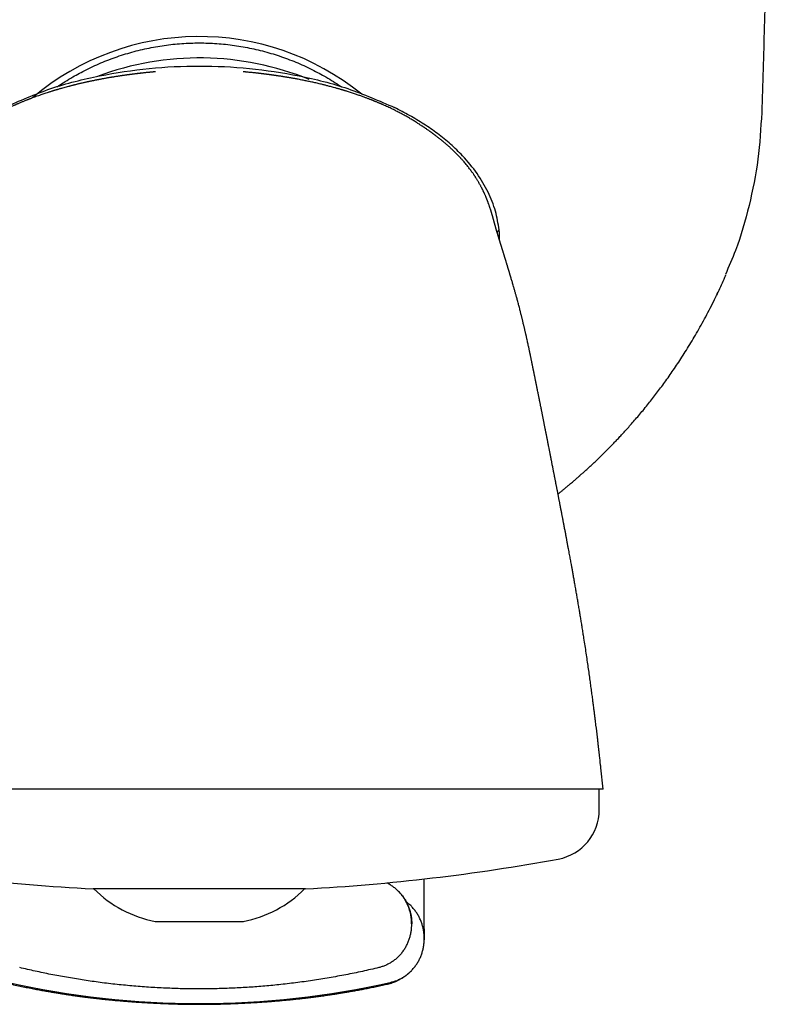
# Model space of a CAD drawing. Header units: millimetres. Extents: x 8 to 853, y 12 to 752.
# Tile 12 of 27: x 481 to 511, y 343 to 383. Entities that reach past the tile are written whole.
import ezdxf

# ---------------------------------------------------------------- set-up
doc = ezdxf.new("R2010")
doc.units = ezdxf.units.MM

msp = doc.modelspace()

# ---------------------------------------------------------------- linework, layer by layer
at = {"color": 7, "linetype": 'Continuous', "lineweight": 30}
for p, q in [((485.991, 380.75), (485.982, 380.749)), ((498.184, 377.315), (498.19, 377.309)), ((499.662, 374.326), (499.747, 374.428)), ((499.742, 374.065), (499.757, 374.083)), ((499.753, 374.027), (499.753, 374.083)), ((503.808, 352.926), (503.808, 352.926)), ((503.897, 352.075), (503.809, 352.926)), ((503.747, 352.075), (479.966, 352.075)), ((503.747, 351.249), (503.747, 352.075)), ((496.747, 347.117), (496.747, 348.486)), ((487.228, 348.089), (483.497, 348.089)), ((491.997, 348.089), (487.228, 348.089)), ((485.986, 346.788), (489.509, 346.788)), ((496.747, 346.497), (496.747, 347.117)), ((496.747, 346.497), (496.747, 346.476)), ((496.747, 346.476), (496.747, 346.104)), ((496.747, 346.104), (496.747, 346.045)), ((496.747, 346.04), (496.747, 346.045)), ((496.747, 346.007), (496.747, 346.04)), ((496.747, 346.007), (496.747, 346.006))]:
    msp.add_line(p, q, dxfattribs=at)
for centre, radius, start, end in [((487.747, 371.859), 10.3, 50.8784, 130.3338), ((487.747, 369.675), 11.628, 67.8049, 110.4866), ((501.747, 351.249), 2, 280.3987, 0), ((487.747, 427.539), 79.564, 259.60133, 266.93802), ((487.747, 427.539), 79.564, 273.06198, 280.39867), ((486.867, 351.406), 4.702, 224.8762, 259.2032), ((488.628, 351.406), 4.702, 280.7968, 315.1238), ((487.747, 378.471), 34.966, 257.3053, 270), ((487.747, 378.471), 34.966, 270, 282.6947)]:
    msp.add_arc(centre, radius, start, end, dxfattribs=at)
for points, knots in [([(510.747, 410.358), (510.745, 409.192), (510.742, 406.859), (510.721, 403.36), (510.689, 399.861), (510.644, 396.362), (510.588, 392.883), (510.52, 389.426), (510.44, 385.99), (510.349, 382.554), (510.279, 380.264), (510.243, 379.119)], [0, 0, 0, 0, 0.1119894, 0.223983, 0.3359802, 0.4479803, 0.5599826, 0.6699864, 0.779991, 0.8899957, 1, 1, 1, 1]), ([(483.017, 380.727), (483.12, 380.78), (483.328, 380.888), (483.646, 381.035), (483.969, 381.172), (484.298, 381.297), (484.63, 381.411), (484.967, 381.514), (485.307, 381.605), (485.65, 381.684), (485.996, 381.751), (486.344, 381.807), (486.693, 381.85), (487.044, 381.881), (487.396, 381.901), (487.63, 381.903), (487.747, 381.905)], [0, 0, 0, 0, 0.071309, 0.142691, 0.214135, 0.285625, 0.357146, 0.428682, 0.500215, 0.571733, 0.643221, 0.71467, 0.786073, 0.857428, 0.928736, 1, 1, 1, 1]), ([(487.747, 381.905), (487.865, 381.903), (488.099, 381.901), (488.45, 381.881), (488.801, 381.85), (489.151, 381.807), (489.499, 381.751), (489.844, 381.684), (490.187, 381.605), (490.528, 381.514), (490.864, 381.411), (491.197, 381.297), (491.525, 381.172), (491.848, 381.035), (492.167, 380.888), (492.374, 380.78), (492.478, 380.727)], [0, 0, 0, 0, 0.071264, 0.142572, 0.213927, 0.28533, 0.356779, 0.428267, 0.499785, 0.571318, 0.642854, 0.714375, 0.785865, 0.857309, 0.928691, 1, 1, 1, 1]), ([(485.03, 380.645), (485.021, 380.644), (485.006, 380.642), (484.981, 380.639), (484.959, 380.636), (484.939, 380.634), (484.92, 380.631), (484.897, 380.628), (484.876, 380.625), (484.85, 380.622), (484.822, 380.618), (484.794, 380.614), (484.76, 380.609), (484.724, 380.604), (484.686, 380.599), (484.648, 380.593), (484.607, 380.587), (484.557, 380.58), (484.5, 380.571), (484.438, 380.561), (484.375, 380.551), (484.316, 380.542), (484.265, 380.534), (484.223, 380.527), (484.181, 380.52), (484.133, 380.511), (484.077, 380.502), (484.017, 380.491), (483.953, 380.48), (483.892, 380.469), (483.834, 380.458), (483.782, 380.448), (483.734, 380.439), (483.694, 380.431), (483.662, 380.425), (483.632, 380.419), (483.599, 380.412), (483.559, 380.404), (483.514, 380.395), (483.466, 380.385), (483.417, 380.375), (483.372, 380.365), (483.333, 380.357), (483.303, 380.351), (483.275, 380.345), (483.245, 380.338), (483.206, 380.329), (483.157, 380.318), (483.099, 380.305), (483.037, 380.291), (482.977, 380.277), (482.919, 380.263), (482.867, 380.251), (482.82, 380.239), (482.783, 380.23), (482.756, 380.224), (482.734, 380.218), (482.711, 380.212), (482.682, 380.205), (482.646, 380.196), (482.605, 380.185), (482.563, 380.174), (482.5, 380.158), (482.422, 380.137), (482.325, 380.11), (482.246, 380.088), (482.18, 380.07), (482.129, 380.055), (482.081, 380.041), (482.039, 380.028), (482.008, 380.019), (481.984, 380.012), (481.961, 380.005), (481.93, 379.996), (481.892, 379.984), (481.847, 379.97), (481.798, 379.955), (481.75, 379.939), (481.687, 379.919), (481.613, 379.895), (481.528, 379.867), (481.444, 379.839), (481.356, 379.808), (481.262, 379.775), (481.166, 379.74), (481.084, 379.71), (481.017, 379.685), (480.969, 379.666), (480.926, 379.65), (480.894, 379.637), (480.87, 379.628), (480.851, 379.62), (480.827, 379.611), (480.792, 379.597), (480.745, 379.578), (480.691, 379.556), (480.637, 379.533), (480.587, 379.512), (480.541, 379.493), (480.503, 379.477), (480.474, 379.464), (480.452, 379.454), (480.431, 379.445), (480.406, 379.434), (480.376, 379.421), (480.34, 379.405), (480.294, 379.384), (480.236, 379.358), (480.171, 379.328), (480.107, 379.297), (480.036, 379.263), (479.961, 379.227), (479.882, 379.187), (479.809, 379.15), (479.741, 379.115), (479.676, 379.081), (479.62, 379.051), (479.572, 379.025), (479.528, 379.001), (479.479, 378.973), (479.426, 378.944), (479.373, 378.913), (479.318, 378.881), (479.261, 378.848), (479.202, 378.813), (479.143, 378.777), (479.083, 378.74), (479.024, 378.703), (478.975, 378.671), (478.932, 378.644), (478.892, 378.617), (478.851, 378.591), (478.81, 378.563), (478.773, 378.538), (478.74, 378.516), (478.71, 378.495), (478.676, 378.472), (478.639, 378.447), (478.598, 378.418), (478.552, 378.386), (478.504, 378.351), (478.457, 378.317), (478.416, 378.288), (478.384, 378.264), (478.36, 378.246), (478.338, 378.229), (478.314, 378.212), (478.286, 378.191), (478.252, 378.165), (478.212, 378.134), (478.166, 378.098), (478.117, 378.06), (478.067, 378.019), (478.033, 377.992), (478.016, 377.978)], [0, 0, 0, 0, 0.008842, 0.016235, 0.0222, 0.026777, 0.029944, 0.032491, 0.035742, 0.039801, 0.044656, 0.049516, 0.053998, 0.061234, 0.067254, 0.072799, 0.07888, 0.085724, 0.09371, 0.102122, 0.110694, 0.119242, 0.125968, 0.130785, 0.135575, 0.141563, 0.148648, 0.156139, 0.163906, 0.171949, 0.178462, 0.185097, 0.191005, 0.195879, 0.19972, 0.202733, 0.20651, 0.211395, 0.216978, 0.222689, 0.228522, 0.234337, 0.238859, 0.242262, 0.245142, 0.248662, 0.252854, 0.25912, 0.265986, 0.273272, 0.280976, 0.287322, 0.29385, 0.299509, 0.303969, 0.306939, 0.309107, 0.311779, 0.315252, 0.319527, 0.324588, 0.329792, 0.334783, 0.347049, 0.35794, 0.369511, 0.375446, 0.381687, 0.387948, 0.393058, 0.396893, 0.399083, 0.401746, 0.405424, 0.410114, 0.415814, 0.421966, 0.427905, 0.433632, 0.444941, 0.455323, 0.464783, 0.476284, 0.487951, 0.500028, 0.512512, 0.519009, 0.525426, 0.530862, 0.535203, 0.537846, 0.539903, 0.542777, 0.546955, 0.553625, 0.561012, 0.568003, 0.574599, 0.580803, 0.586144, 0.589689, 0.592294, 0.594944, 0.598309, 0.602387, 0.607176, 0.612673, 0.621385, 0.630665, 0.639518, 0.647943, 0.659897, 0.670882, 0.680977, 0.690717, 0.700215, 0.709209, 0.715293, 0.721643, 0.7295, 0.737977, 0.746251, 0.754294, 0.764224, 0.773468, 0.78247, 0.792786, 0.802585, 0.811478, 0.818564, 0.82585, 0.8348, 0.844386, 0.853226, 0.861873, 0.870935, 0.879943, 0.888549, 0.897957, 0.907483, 0.917195, 0.926572, 0.934706, 0.939612, 0.944198, 0.948472, 0.952509, 0.956634, 0.961893, 0.968039, 0.975184, 0.982875, 0.991134, 1, 1, 1, 1]), ([(479.94, 379.32), (480.558, 379.59), (481.792, 380.129), (483.752, 380.619), (485.741, 380.916), (487.748, 381.011), (489.756, 380.916), (491.745, 380.618), (493.706, 380.128), (494.94, 379.589), (495.558, 379.319)], [0, 0, 0, 0, 0.125518, 0.250556, 0.375314, 0.499962, 0.624615, 0.749387, 0.874448, 1, 1, 1, 1]), ([(482.051, 380.139), (482.087, 380.164), (482.22, 380.257), (482.456, 380.407), (482.742, 380.578), (482.931, 380.68), (483.017, 380.726)], [0, 0, 0, 0, 0.116984, 0.429427, 0.741526, 1, 1, 1, 1]), ([(485.404, 380.69), (485.405, 380.69), (485.405, 380.69), (485.403, 380.69), (485.399, 380.69), (485.393, 380.689), (485.386, 380.688), (485.377, 380.687), (485.368, 380.686), (485.358, 380.685), (485.349, 380.684), (485.34, 380.683), (485.333, 380.682), (485.325, 380.681), (485.318, 380.68), (485.308, 380.679), (485.299, 380.678), (485.288, 380.677), (485.275, 380.676), (485.26, 380.674), (485.243, 380.672), (485.222, 380.669), (485.194, 380.666), (485.161, 380.662), (485.132, 380.658), (485.099, 380.654), (485.065, 380.65), (485.042, 380.647), (485.03, 380.645)], [0, 0, 0, 0, 0.003139, 0.054232, 0.113252, 0.165207, 0.222086, 0.283894, 0.345446, 0.399875, 0.447156, 0.481932, 0.511503, 0.535891, 0.555137, 0.57218, 0.58992, 0.611867, 0.638017, 0.668367, 0.699856, 0.734488, 0.764313, 0.793293, 0.829837, 0.877087, 0.933763, 1, 1, 1, 1]), ([(485.991, 380.75), (485.985, 380.75), (485.968, 380.748), (485.94, 380.746), (485.908, 380.743), (485.88, 380.74), (485.855, 380.738), (485.829, 380.736), (485.803, 380.733), (485.777, 380.731), (485.748, 380.728), (485.707, 380.724), (485.656, 380.719), (485.596, 380.712), (485.541, 380.706), (485.491, 380.701), (485.441, 380.695), (485.386, 380.689), (485.325, 380.682), (485.261, 380.674), (485.209, 380.668), (485.178, 380.664), (485.169, 380.663)], [0, 0, 0, 0, 0.036072, 0.099851, 0.153768, 0.195689, 0.229398, 0.255667, 0.2818, 0.311373, 0.344416, 0.380951, 0.455285, 0.526485, 0.591853, 0.645304, 0.699002, 0.760408, 0.829609, 0.902441, 0.970774, 1, 1, 1, 1]), ([(490.331, 380.662), (490.321, 380.663), (490.286, 380.668), (490.226, 380.675), (490.158, 380.683), (490.098, 380.69), (490.046, 380.696), (489.997, 380.702), (489.949, 380.707), (489.897, 380.712), (489.838, 380.719), (489.773, 380.725), (489.722, 380.73), (489.685, 380.734), (489.66, 380.736), (489.636, 380.738), (489.606, 380.741), (489.57, 380.744), (489.535, 380.748), (489.513, 380.749), (489.505, 380.75)], [0, 0, 0, 0, 0.0317312, 0.1124124, 0.1927867, 0.2565803, 0.309996, 0.3666187, 0.4268693, 0.4895214, 0.5619437, 0.6339004, 0.7029254, 0.7269648, 0.7518865, 0.7826511, 0.8199208, 0.8801645, 0.9527947, 1, 1, 1, 1]), ([(490.465, 380.645), (490.455, 380.647), (490.436, 380.649), (490.407, 380.653), (490.38, 380.656), (490.354, 380.659), (490.329, 380.662), (490.303, 380.666), (490.28, 380.668), (490.261, 380.671), (490.243, 380.673), (490.228, 380.675), (490.213, 380.676), (490.2, 380.678), (490.19, 380.679), (490.181, 380.68), (490.173, 380.681), (490.167, 380.682), (490.16, 380.682), (490.153, 380.683), (490.146, 380.684), (490.138, 380.685), (490.13, 380.686), (490.122, 380.687), (490.114, 380.688), (490.106, 380.689), (490.099, 380.689), (490.094, 380.69), (490.091, 380.69), (490.09, 380.69), (490.09, 380.69)], [0, 0, 0, 0, 0.054397, 0.102508, 0.144395, 0.180155, 0.209955, 0.234314, 0.257645, 0.283945, 0.313529, 0.345457, 0.373986, 0.400864, 0.422502, 0.438899, 0.453825, 0.472642, 0.495428, 0.522206, 0.552989, 0.592993, 0.638225, 0.688692, 0.742917, 0.794319, 0.856179, 0.911867, 0.961399, 1, 1, 1, 1]), ([(497.478, 377.978), (497.46, 377.993), (497.424, 378.022), (497.37, 378.066), (497.318, 378.106), (497.27, 378.144), (497.23, 378.174), (497.196, 378.2), (497.167, 378.222), (497.14, 378.242), (497.111, 378.263), (497.074, 378.291), (497.028, 378.325), (496.975, 378.362), (496.922, 378.4), (496.874, 378.434), (496.831, 378.464), (496.795, 378.488), (496.765, 378.509), (496.738, 378.527), (496.708, 378.548), (496.674, 378.57), (496.638, 378.594), (496.597, 378.621), (496.549, 378.652), (496.492, 378.689), (496.427, 378.73), (496.359, 378.772), (496.291, 378.814), (496.223, 378.854), (496.148, 378.898), (496.066, 378.945), (495.985, 378.991), (495.906, 379.034), (495.826, 379.077), (495.744, 379.12), (495.666, 379.16), (495.59, 379.198), (495.511, 379.238), (495.422, 379.281), (495.33, 379.325), (495.24, 379.366), (495.166, 379.4), (495.107, 379.426), (495.065, 379.444), (495.035, 379.458), (495.015, 379.467), (494.998, 379.474), (494.978, 379.482), (494.951, 379.494), (494.918, 379.508), (494.877, 379.525), (494.835, 379.543), (494.793, 379.56), (494.757, 379.575), (494.727, 379.587), (494.698, 379.598), (494.669, 379.61), (494.635, 379.624), (494.595, 379.639), (494.55, 379.657), (494.502, 379.675), (494.451, 379.695), (494.375, 379.723), (494.271, 379.761), (494.135, 379.809), (493.99, 379.859), (493.835, 379.911), (493.711, 379.95), (493.623, 379.978), (493.578, 379.991), (493.544, 380.002), (493.518, 380.01), (493.495, 380.016), (493.47, 380.024), (493.435, 380.034), (493.39, 380.048), (493.336, 380.063), (493.279, 380.08), (493.222, 380.096), (493.155, 380.114), (493.08, 380.135), (492.999, 380.157), (492.923, 380.176), (492.856, 380.194), (492.794, 380.21), (492.733, 380.225), (492.665, 380.242), (492.587, 380.261), (492.5, 380.281), (492.412, 380.302), (492.327, 380.321), (492.242, 380.34), (492.156, 380.358), (492.069, 380.377), (491.983, 380.395), (491.895, 380.412), (491.8, 380.431), (491.712, 380.448), (491.634, 380.463), (491.568, 380.475), (491.503, 380.487), (491.441, 380.498), (491.383, 380.508), (491.33, 380.517), (491.287, 380.524), (491.252, 380.53), (491.218, 380.535), (491.177, 380.542), (491.131, 380.55), (491.083, 380.557), (491.033, 380.565), (490.981, 380.573), (490.931, 380.581), (490.887, 380.587), (490.852, 380.592), (490.822, 380.597), (490.794, 380.601), (490.764, 380.605), (490.73, 380.61), (490.691, 380.615), (490.657, 380.62), (490.629, 380.624), (490.609, 380.627), (490.591, 380.629), (490.573, 380.631), (490.556, 380.634), (490.536, 380.636), (490.514, 380.639), (490.489, 380.642), (490.473, 380.644), (490.465, 380.645)], [0, 0, 0, 0, 0.0095, 0.018304, 0.026458, 0.033911, 0.040093, 0.044965, 0.049712, 0.054704, 0.060123, 0.065996, 0.075203, 0.085993, 0.096458, 0.10728, 0.117065, 0.126861, 0.13486, 0.142558, 0.150079, 0.158043, 0.166413, 0.174172, 0.183782, 0.193593, 0.204409, 0.216286, 0.226691, 0.237374, 0.248902, 0.262382, 0.276029, 0.286597, 0.29864, 0.311311, 0.322414, 0.33207, 0.343183, 0.355766, 0.368994, 0.381283, 0.392588, 0.399175, 0.404999, 0.409406, 0.411333, 0.413195, 0.415869, 0.419382, 0.423834, 0.429164, 0.435168, 0.440624, 0.445326, 0.449272, 0.45246, 0.456476, 0.460663, 0.465694, 0.471547, 0.477771, 0.4842, 0.490836, 0.506649, 0.523535, 0.541517, 0.560615, 0.580843, 0.587338, 0.59283, 0.597045, 0.599981, 0.602163, 0.605211, 0.609239, 0.614804, 0.621554, 0.628654, 0.635542, 0.642216, 0.652593, 0.662403, 0.671508, 0.679568, 0.686561, 0.693471, 0.701308, 0.710834, 0.721231, 0.732008, 0.742035, 0.751312, 0.762207, 0.772612, 0.782281, 0.792763, 0.804115, 0.816095, 0.824514, 0.833254, 0.841636, 0.849286, 0.856266, 0.862577, 0.86803, 0.871581, 0.875788, 0.881238, 0.887723, 0.894243, 0.900672, 0.908131, 0.91511, 0.921152, 0.926564, 0.930778, 0.935133, 0.940004, 0.945622, 0.951988, 0.958938, 0.962609, 0.9657, 0.968219, 0.970329, 0.973024, 0.977597, 0.983593, 0.991053, 1, 1, 1, 1]), ([(492.477, 380.726), (492.563, 380.68), (492.753, 380.578), (493.038, 380.407), (493.275, 380.257), (493.407, 380.164), (493.443, 380.139)], [0, 0, 0, 0, 0.258462, 0.570546, 0.882974, 1, 1, 1, 1]), ([(499.738, 374.427), (499.699, 374.679), (499.62, 375.193), (499.308, 375.958), (498.866, 376.71), (498.344, 377.342), (497.803, 377.861), (497.287, 378.286), (496.733, 378.661), (496.159, 379.011), (495.758, 379.216), (495.558, 379.319)], [0, 0, 0, 0, 0.115485, 0.235871, 0.363375, 0.49965, 0.598683, 0.698712, 0.79901, 0.899266, 1, 1, 1, 1]), ([(510.243, 379.119), (510.205, 378.495), (510.129, 377.245), (509.759, 375.4), (509.321, 373.854), (508.929, 372.962), (508.79, 372.644)], [0, 0, 0, 0, 0.280346, 0.562223, 0.844101, 1, 1, 1, 1]), ([(498.191, 377.31), (498.168, 377.334), (498.122, 377.383), (498.047, 377.461), (497.964, 377.543), (497.873, 377.631), (497.792, 377.706), (497.726, 377.766), (497.678, 377.809), (497.634, 377.847), (497.596, 377.88), (497.561, 377.909), (497.53, 377.935), (497.505, 377.956), (497.489, 377.969), (497.481, 377.976), (497.479, 377.977), (497.478, 377.978)], [0, 0, 0, 0, 0.097986, 0.205124, 0.321502, 0.44705, 0.581543, 0.651647, 0.716815, 0.774764, 0.825654, 0.869671, 0.915377, 0.951355, 0.97874, 0.989918, 1, 1, 1, 1]), ([(499.465, 375.025), (499.461, 375.036), (499.455, 375.056), (499.447, 375.084), (499.44, 375.106), (499.435, 375.124), (499.431, 375.138), (499.427, 375.151), (499.422, 375.167), (499.415, 375.188), (499.407, 375.216), (499.397, 375.247), (499.386, 375.281), (499.373, 375.318), (499.36, 375.358), (499.346, 375.399), (499.334, 375.434), (499.324, 375.462), (499.316, 375.483), (499.308, 375.505), (499.301, 375.525), (499.293, 375.545), (499.286, 375.564), (499.279, 375.583), (499.272, 375.603), (499.263, 375.624), (499.255, 375.646), (499.246, 375.668), (499.237, 375.691), (499.227, 375.714), (499.216, 375.741), (499.204, 375.769), (499.189, 375.804), (499.173, 375.841), (499.157, 375.876), (499.144, 375.904), (499.134, 375.927), (499.125, 375.945), (499.117, 375.962), (499.107, 375.983), (499.093, 376.011), (499.077, 376.044), (499.059, 376.08), (499.042, 376.112), (499.024, 376.148), (499.003, 376.188), (498.976, 376.236), (498.945, 376.291), (498.915, 376.343), (498.887, 376.39), (498.862, 376.431), (498.837, 376.473), (498.812, 376.511), (498.79, 376.545), (498.773, 376.572), (498.757, 376.595), (498.741, 376.62), (498.721, 376.649), (498.696, 376.686), (498.664, 376.731), (498.625, 376.785), (498.58, 376.845), (498.534, 376.905), (498.483, 376.971), (498.427, 377.04), (498.367, 377.111), (498.317, 377.17), (498.274, 377.218), (498.241, 377.255), (498.212, 377.287), (498.198, 377.302), (498.191, 377.31)], [0, 0, 0, 0, 0.023287, 0.043208, 0.059767, 0.072969, 0.082815, 0.090933, 0.099596, 0.11694, 0.136173, 0.157294, 0.182019, 0.2089, 0.237138, 0.266233, 0.296188, 0.310462, 0.324925, 0.339577, 0.354417, 0.368421, 0.380009, 0.391024, 0.402438, 0.414802, 0.426943, 0.438721, 0.450019, 0.461795, 0.474244, 0.487385, 0.502323, 0.519813, 0.533685, 0.545436, 0.554392, 0.56056, 0.566193, 0.573395, 0.582174, 0.595657, 0.607681, 0.618069, 0.628094, 0.641691, 0.65656, 0.673431, 0.692049, 0.704211, 0.716705, 0.729533, 0.742106, 0.752369, 0.760547, 0.766432, 0.773518, 0.782513, 0.793418, 0.806233, 0.823783, 0.843273, 0.862068, 0.879918, 0.905166, 0.928255, 0.949199, 0.963115, 0.975638, 0.987615, 1, 1, 1, 1]), ([(501.015, 369.306), (501.012, 369.322), (501.005, 369.353), (500.997, 369.396), (500.989, 369.431), (500.983, 369.461), (500.977, 369.488), (500.972, 369.516), (500.965, 369.545), (500.957, 369.585), (500.947, 369.632), (500.935, 369.689), (500.923, 369.747), (500.907, 369.818), (500.889, 369.9), (500.87, 369.988), (500.853, 370.066), (500.839, 370.13), (500.829, 370.174), (500.82, 370.214), (500.81, 370.254), (500.801, 370.297), (500.791, 370.341), (500.78, 370.386), (500.769, 370.435), (500.757, 370.486), (500.745, 370.538), (500.732, 370.593), (500.716, 370.657), (500.7, 370.724), (500.685, 370.788), (500.671, 370.843), (500.658, 370.896), (500.645, 370.951), (500.63, 371.009), (500.615, 371.069), (500.599, 371.131), (500.582, 371.201), (500.562, 371.279), (500.54, 371.361), (500.519, 371.441), (500.498, 371.521), (500.477, 371.601), (500.455, 371.679), (500.436, 371.75), (500.418, 371.815), (500.4, 371.879), (500.383, 371.941), (500.365, 372.005), (500.347, 372.067), (500.327, 372.139), (500.304, 372.216), (500.281, 372.295), (500.26, 372.369), (500.239, 372.439), (500.222, 372.496), (500.21, 372.534), (500.204, 372.554), (500.198, 372.575), (500.191, 372.599), (500.184, 372.623), (500.178, 372.644), (500.172, 372.662), (500.166, 372.682), (500.159, 372.704), (500.152, 372.727), (500.146, 372.749), (500.139, 372.77), (500.133, 372.792), (500.126, 372.813), (500.121, 372.831), (500.115, 372.851), (500.106, 372.88), (500.095, 372.914), (500.085, 372.949), (500.074, 372.983), (500.064, 373.018), (500.053, 373.052), (500.044, 373.084), (500.033, 373.119), (500.022, 373.156), (500.009, 373.196), (499.997, 373.236), (499.985, 373.275), (499.973, 373.315), (499.963, 373.35), (499.954, 373.379), (499.946, 373.403), (499.939, 373.427), (499.931, 373.453), (499.923, 373.48), (499.915, 373.506), (499.906, 373.533), (499.899, 373.557), (499.892, 373.581), (499.886, 373.6), (499.88, 373.617), (499.875, 373.634), (499.869, 373.653), (499.864, 373.67), (499.859, 373.685), (499.854, 373.703), (499.847, 373.724), (499.84, 373.747), (499.833, 373.769), (499.826, 373.792), (499.819, 373.814), (499.813, 373.835), (499.807, 373.852), (499.802, 373.87), (499.796, 373.888), (499.791, 373.906), (499.785, 373.923), (499.78, 373.941), (499.774, 373.96), (499.768, 373.978), (499.763, 373.995), (499.758, 374.011), (499.754, 374.025), (499.75, 374.036), (499.747, 374.048), (499.743, 374.06), (499.739, 374.074), (499.734, 374.088), (499.731, 374.101), (499.727, 374.112), (499.724, 374.122), (499.721, 374.133), (499.717, 374.144), (499.714, 374.154), (499.712, 374.163), (499.709, 374.172), (499.705, 374.183), (499.701, 374.199), (499.696, 374.216), (499.69, 374.234), (499.685, 374.25), (499.681, 374.265), (499.676, 374.28), (499.672, 374.294), (499.668, 374.308), (499.664, 374.32), (499.661, 374.329), (499.659, 374.337), (499.657, 374.345), (499.654, 374.353), (499.652, 374.363), (499.649, 374.372), (499.646, 374.382), (499.643, 374.392), (499.64, 374.403), (499.637, 374.412), (499.634, 374.421), (499.632, 374.43), (499.629, 374.44), (499.626, 374.449), (499.625, 374.455), (499.623, 374.461), (499.621, 374.467), (499.619, 374.475), (499.616, 374.486), (499.611, 374.5), (499.606, 374.519), (499.601, 374.536), (499.597, 374.551), (499.593, 374.565), (499.589, 374.579), (499.585, 374.593), (499.581, 374.607), (499.577, 374.621), (499.573, 374.637), (499.569, 374.653), (499.564, 374.67), (499.56, 374.686), (499.556, 374.698), (499.553, 374.709), (499.551, 374.718), (499.548, 374.728), (499.545, 374.739), (499.542, 374.75), (499.539, 374.762), (499.536, 374.773), (499.533, 374.783), (499.53, 374.792), (499.528, 374.801), (499.526, 374.81), (499.523, 374.82), (499.519, 374.833), (499.516, 374.846), (499.512, 374.857), (499.51, 374.865), (499.508, 374.873), (499.506, 374.881), (499.503, 374.891), (499.5, 374.902), (499.496, 374.916), (499.49, 374.936), (499.483, 374.962), (499.474, 374.992), (499.468, 375.013), (499.465, 375.025)], [0, 0, 0, 0, 0.006172, 0.011421, 0.015751, 0.019195, 0.022469, 0.025881, 0.029429, 0.033108, 0.040278, 0.046441, 0.053061, 0.062086, 0.072238, 0.082844, 0.093811, 0.100492, 0.105689, 0.109738, 0.114764, 0.120274, 0.125301, 0.130441, 0.136619, 0.142831, 0.149043, 0.155522, 0.162655, 0.172458, 0.179935, 0.18619, 0.192685, 0.199368, 0.20631, 0.214048, 0.221793, 0.229368, 0.240165, 0.250849, 0.260307, 0.270161, 0.281141, 0.290606, 0.300234, 0.308767, 0.316236, 0.32548, 0.333435, 0.342152, 0.350631, 0.362499, 0.37432, 0.383523, 0.393628, 0.404621, 0.407903, 0.410572, 0.413577, 0.41725, 0.421113, 0.424263, 0.426848, 0.429827, 0.433453, 0.437336, 0.440702, 0.443727, 0.447514, 0.451541, 0.454169, 0.456456, 0.461914, 0.468817, 0.474077, 0.480299, 0.486776, 0.49241, 0.498226, 0.503746, 0.511078, 0.518207, 0.525489, 0.532434, 0.539598, 0.546819, 0.55099, 0.554967, 0.559511, 0.564061, 0.568829, 0.573694, 0.577885, 0.582823, 0.586804, 0.590273, 0.593033, 0.596136, 0.599759, 0.603207, 0.605668, 0.608527, 0.613124, 0.617901, 0.621762, 0.62634, 0.631337, 0.635529, 0.639022, 0.642072, 0.646585, 0.650801, 0.653477, 0.657553, 0.662258, 0.666033, 0.669577, 0.673528, 0.67662, 0.679112, 0.681626, 0.684319, 0.687977, 0.691261, 0.694473, 0.696832, 0.699016, 0.70197, 0.705054, 0.707275, 0.709355, 0.711674, 0.714379, 0.717859, 0.723499, 0.727682, 0.732297, 0.736969, 0.740574, 0.744538, 0.749387, 0.75291, 0.755797, 0.758145, 0.760396, 0.762855, 0.766212, 0.769807, 0.772426, 0.776082, 0.780324, 0.783493, 0.786318, 0.789416, 0.793614, 0.796544, 0.798539, 0.80068, 0.803187, 0.805957, 0.808901, 0.815742, 0.823021, 0.829953, 0.836056, 0.841339, 0.846618, 0.852239, 0.85806, 0.86355, 0.869567, 0.876081, 0.882986, 0.889082, 0.894377, 0.897832, 0.901292, 0.904916, 0.909145, 0.913251, 0.9179, 0.92203, 0.925428, 0.928744, 0.931812, 0.934749, 0.938326, 0.94272, 0.94763, 0.9512, 0.954055, 0.956269, 0.958685, 0.961537, 0.964827, 0.968575, 0.974697, 0.981976, 0.99041, 1, 1, 1, 1]), ([(499.757, 374.082), (499.755, 374.139), (499.751, 374.255), (499.748, 374.368), (499.747, 374.425)], [0, 0, 0, 0, 0.499829, 1, 1, 1, 1]), ([(508.466, 371.872), (508.512, 371.969), (508.604, 372.163), (508.719, 372.417), (508.786, 372.575), (508.811, 372.635)], [0, 0, 0, 0, 0.383898, 0.767923, 1, 1, 1, 1]), ([(502.095, 363.877), (502.113, 363.892), (502.167, 363.934), (502.253, 364.004), (502.351, 364.083), (502.441, 364.158), (502.524, 364.227), (502.599, 364.29), (502.669, 364.349), (502.734, 364.404), (502.792, 364.454), (502.841, 364.497), (502.883, 364.533), (502.915, 364.561), (502.939, 364.582), (502.958, 364.599), (502.977, 364.616), (503.001, 364.637), (503.029, 364.661), (503.061, 364.69), (503.102, 364.727), (503.154, 364.773), (503.214, 364.828), (503.278, 364.885), (503.373, 364.972), (503.5, 365.09), (503.66, 365.242), (503.802, 365.38), (503.926, 365.501), (504.031, 365.606), (504.138, 365.713), (504.247, 365.824), (504.36, 365.941), (504.48, 366.067), (504.606, 366.202), (504.742, 366.349), (504.887, 366.509), (505.041, 366.682), (505.202, 366.867), (505.369, 367.064), (505.542, 367.272), (505.711, 367.482), (505.877, 367.691), (506.038, 367.9), (506.202, 368.118), (506.369, 368.346), (506.539, 368.583), (506.71, 368.829), (506.882, 369.084), (507.056, 369.35), (507.233, 369.628), (507.412, 369.921), (507.594, 370.227), (507.776, 370.545), (507.959, 370.877), (508.142, 371.221), (508.313, 371.556), (508.42, 371.778), (508.469, 371.878)], [0, 0, 0, 0, 0.006803, 0.019934, 0.032171, 0.043513, 0.053962, 0.063522, 0.072192, 0.080703, 0.088142, 0.094509, 0.099804, 0.10403, 0.106943, 0.109012, 0.111383, 0.1145, 0.118151, 0.122326, 0.127023, 0.134336, 0.142479, 0.150817, 0.159282, 0.179953, 0.20135, 0.223474, 0.237555, 0.251916, 0.266559, 0.281485, 0.297156, 0.313961, 0.331902, 0.350981, 0.37219, 0.394653, 0.418374, 0.443358, 0.469611, 0.497139, 0.521702, 0.547211, 0.573672, 0.601094, 0.629487, 0.658326, 0.688123, 0.718889, 0.750638, 0.784063, 0.818544, 0.8541, 0.890752, 0.928522, 0.967432, 1, 1, 1, 1]), ([(501.744, 365.669), (501.738, 365.697), (501.728, 365.75), (501.713, 365.826), (501.7, 365.894), (501.688, 365.953), (501.678, 366.005), (501.669, 366.05), (501.662, 366.085), (501.656, 366.115), (501.651, 366.141), (501.645, 366.171), (501.638, 366.208), (501.629, 366.249), (501.621, 366.292), (501.613, 366.332), (501.605, 366.375), (501.596, 366.42), (501.587, 366.466), (501.578, 366.508), (501.57, 366.552), (501.561, 366.598), (501.551, 366.645), (501.542, 366.691), (501.532, 366.739), (501.523, 366.786), (501.514, 366.831), (501.506, 366.874), (501.497, 366.919), (501.487, 366.966), (501.477, 367.018), (501.466, 367.073), (501.455, 367.129), (501.444, 367.184), (501.434, 367.235), (501.424, 367.282), (501.415, 367.329), (501.405, 367.378), (501.395, 367.43), (501.384, 367.486), (501.373, 367.539), (501.365, 367.581), (501.358, 367.613), (501.352, 367.642), (501.346, 367.674), (501.339, 367.707), (501.333, 367.738), (501.326, 367.771), (501.32, 367.805), (501.313, 367.84), (501.302, 367.891), (501.288, 367.961), (501.275, 368.027), (501.265, 368.075), (501.259, 368.104), (501.253, 368.135), (501.246, 368.17), (501.239, 368.208), (501.231, 368.246), (501.224, 368.279), (501.219, 368.305), (501.214, 368.328), (501.209, 368.352), (501.204, 368.379), (501.198, 368.408), (501.191, 368.442), (501.184, 368.48), (501.175, 368.522), (501.167, 368.56), (501.159, 368.599), (501.15, 368.643), (501.141, 368.688), (501.132, 368.731), (501.126, 368.764), (501.12, 368.793), (501.114, 368.823), (501.107, 368.858), (501.098, 368.899), (501.09, 368.939), (501.083, 368.974), (501.077, 369.005), (501.071, 369.035), (501.065, 369.064), (501.059, 369.089), (501.055, 369.112), (501.051, 369.131), (501.047, 369.151), (501.042, 369.176), (501.035, 369.21), (501.026, 369.254), (501.019, 369.287), (501.015, 369.306)], [0, 0, 0, 0, 0.021055, 0.040143, 0.057264, 0.072327, 0.085319, 0.096312, 0.106226, 0.11259, 0.11876, 0.126322, 0.13566, 0.146748, 0.157969, 0.168309, 0.177773, 0.191109, 0.202762, 0.213019, 0.223767, 0.236906, 0.248479, 0.2606, 0.273265, 0.285987, 0.297004, 0.308487, 0.320041, 0.332776, 0.346553, 0.361336, 0.376777, 0.39235, 0.406049, 0.41805, 0.431294, 0.444515, 0.459431, 0.475814, 0.492144, 0.504522, 0.511206, 0.519691, 0.529405, 0.538909, 0.548066, 0.556391, 0.567599, 0.57729, 0.586875, 0.611587, 0.637057, 0.644768, 0.652865, 0.661928, 0.671992, 0.682968, 0.694721, 0.704868, 0.711655, 0.717425, 0.724378, 0.73254, 0.741116, 0.749339, 0.761931, 0.774107, 0.785773, 0.795442, 0.807516, 0.823724, 0.835001, 0.844421, 0.85184, 0.859994, 0.870413, 0.883082, 0.894943, 0.904701, 0.913408, 0.921984, 0.930416, 0.938632, 0.944062, 0.949559, 0.955148, 0.961739, 0.971383, 0.984144, 1, 1, 1, 1]), ([(503.809, 352.926), (503.805, 352.972), (503.795, 353.06), (503.782, 353.184), (503.77, 353.293), (503.759, 353.387), (503.751, 353.463), (503.744, 353.522), (503.739, 353.566), (503.736, 353.598), (503.733, 353.619), (503.731, 353.642), (503.727, 353.677), (503.72, 353.736), (503.712, 353.811), (503.702, 353.895), (503.692, 353.981), (503.682, 354.067), (503.656, 354.285), (503.629, 354.515), (503.599, 354.761), (503.582, 354.896), (503.564, 355.04), (503.544, 355.196), (503.523, 355.362), (503.5, 355.538), (503.475, 355.733), (503.446, 355.947), (503.414, 356.181), (503.38, 356.427), (503.344, 356.685), (503.306, 356.953), (503.266, 357.229), (503.223, 357.514), (503.179, 357.808), (503.137, 358.076), (503.1, 358.315), (503.067, 358.52), (503.034, 358.72), (503.003, 358.913), (502.972, 359.098), (502.941, 359.287), (502.908, 359.478), (502.875, 359.671), (502.844, 359.855), (502.811, 360.042), (502.778, 360.229), (502.745, 360.418), (502.713, 360.594), (502.684, 360.758), (502.656, 360.911), (502.632, 361.043), (502.612, 361.156), (502.594, 361.254), (502.575, 361.353), (502.556, 361.457), (502.536, 361.568), (502.517, 361.667), (502.501, 361.753), (502.488, 361.824), (502.474, 361.896), (502.461, 361.967), (502.449, 362.031), (502.439, 362.082), (502.432, 362.119), (502.427, 362.145), (502.423, 362.17), (502.417, 362.199), (502.41, 362.237), (502.401, 362.287), (502.389, 362.349), (502.375, 362.421), (502.36, 362.498), (502.346, 362.574), (502.332, 362.646), (502.32, 362.712), (502.308, 362.774), (502.296, 362.837), (502.283, 362.9), (502.271, 362.963), (502.26, 363.022), (502.25, 363.072), (502.242, 363.115), (502.235, 363.15), (502.228, 363.186), (502.222, 363.222), (502.215, 363.257), (502.209, 363.286), (502.205, 363.308), (502.201, 363.327), (502.198, 363.346), (502.193, 363.371), (502.186, 363.404), (502.178, 363.447), (502.168, 363.499), (502.157, 363.556), (502.146, 363.613), (502.135, 363.67), (502.124, 363.724), (502.114, 363.776), (502.103, 363.836), (502.09, 363.902), (502.076, 363.972), (502.064, 364.033), (502.054, 364.089), (502.043, 364.143), (502.032, 364.199), (502.021, 364.258), (502.008, 364.32), (501.997, 364.379), (501.986, 364.434), (501.976, 364.485), (501.966, 364.539), (501.954, 364.597), (501.943, 364.655), (501.933, 364.707), (501.925, 364.747), (501.919, 364.777), (501.914, 364.805), (501.907, 364.837), (501.9, 364.876), (501.891, 364.918), (501.881, 364.972), (501.868, 365.035), (501.855, 365.105), (501.843, 365.167), (501.832, 365.22), (501.823, 365.264), (501.817, 365.299), (501.812, 365.321), (501.809, 365.336), (501.807, 365.349), (501.803, 365.369), (501.797, 365.398), (501.79, 365.436), (501.781, 365.482), (501.77, 365.537), (501.757, 365.6), (501.749, 365.645), (501.744, 365.669)], [0, 0, 0, 0, 0.010251, 0.019422, 0.027501, 0.034479, 0.040349, 0.044389, 0.047653, 0.050138, 0.051491, 0.052404, 0.055083, 0.059443, 0.065469, 0.071826, 0.078208, 0.084613, 0.091042, 0.126789, 0.136094, 0.146108, 0.156938, 0.168582, 0.181034, 0.194291, 0.208344, 0.225022, 0.242671, 0.261269, 0.28079, 0.301208, 0.322106, 0.343805, 0.366266, 0.389447, 0.405279, 0.421195, 0.436592, 0.451448, 0.465776, 0.479591, 0.495229, 0.510185, 0.524475, 0.538112, 0.553749, 0.568463, 0.582265, 0.595165, 0.607171, 0.618285, 0.626394, 0.633968, 0.641702, 0.649987, 0.658827, 0.668226, 0.673735, 0.679422, 0.685286, 0.691211, 0.696444, 0.700853, 0.703357, 0.705485, 0.707238, 0.709354, 0.712448, 0.716522, 0.721581, 0.727628, 0.734183, 0.740376, 0.74619, 0.751622, 0.756671, 0.761336, 0.767117, 0.772164, 0.776831, 0.781571, 0.784474, 0.787404, 0.790362, 0.793347, 0.796321, 0.798816, 0.800602, 0.80186, 0.803341, 0.805402, 0.808044, 0.811681, 0.816046, 0.820954, 0.825767, 0.830431, 0.834945, 0.839309, 0.843523, 0.84995, 0.855805, 0.860885, 0.865312, 0.869834, 0.874508, 0.879447, 0.884654, 0.890273, 0.894251, 0.898551, 0.903175, 0.908122, 0.913322, 0.917786, 0.921198, 0.923571, 0.925489, 0.92824, 0.931784, 0.935444, 0.938984, 0.945581, 0.951707, 0.956865, 0.961497, 0.965297, 0.968255, 0.970371, 0.971035, 0.972019, 0.973775, 0.976302, 0.979599, 0.983587, 0.988318, 0.993789, 1, 1, 1, 1]), ([(487.747, 352.075), (486.917, 352.075), (485.275, 352.075), (483.142, 352.075), (481.364, 352.075), (479.891, 352.075), (478.265, 352.075), (476.569, 352.075), (475.261, 352.075), (474.415, 352.075), (473.898, 352.075), (473.428, 352.075), (473.005, 352.075), (472.505, 352.075), (472.014, 352.075), (471.731, 352.075), (471.625, 352.075), (471.592, 352.075), (471.596, 352.075), (471.598, 352.075)], [0, 0, 0, 0, 0.0981039, 0.1939312, 0.2577396, 0.3222712, 0.3881999, 0.4848246, 0.5791647, 0.6167846, 0.654535, 0.6925575, 0.7309909, 0.7699693, 0.8479156, 0.9247421, 0.9554381, 0.9862183, 1, 1, 1, 1]), ([(503.899, 352.075), (503.882, 352.075), (503.857, 352.075), (503.688, 352.075), (503.539, 352.075), (503.351, 352.075), (503.125, 352.075), (502.679, 352.075), (501.891, 352.075), (500.706, 352.075), (499.484, 352.075), (498.305, 352.075), (497.002, 352.075), (495.604, 352.075), (494.132, 352.075), (492.608, 352.075), (491.032, 352.075), (489.406, 352.075), (488.304, 352.075), (487.747, 352.075)], [0, 0, 0, 0, 0.075249, 0.105933, 0.13669, 0.167597, 0.198726, 0.230151, 0.326446, 0.420659, 0.483437, 0.546931, 0.611778, 0.677665, 0.742164, 0.805952, 0.869725, 0.934182, 1, 1, 1, 1]), ([(496.24, 346.695), (496.24, 346.715), (496.239, 346.752), (496.237, 346.803), (496.234, 346.844), (496.231, 346.881), (496.227, 346.914), (496.223, 346.947), (496.218, 346.98), (496.209, 347.038), (496.192, 347.122), (496.163, 347.231), (496.126, 347.342), (496.082, 347.452), (496.029, 347.562), (495.969, 347.668), (495.896, 347.778), (495.81, 347.889), (495.707, 348.001), (495.595, 348.103), (495.494, 348.18), (495.409, 348.236), (495.343, 348.275), (495.284, 348.307), (495.248, 348.324), (495.234, 348.33)], [0, 0, 0, 0, 0.029475, 0.054411, 0.074669, 0.091456, 0.108038, 0.124568, 0.141042, 0.157455, 0.210398, 0.267769, 0.323827, 0.383265, 0.443439, 0.503603, 0.563601, 0.638125, 0.712222, 0.78712, 0.862739, 0.900752, 0.938852, 0.97702, 1, 1, 1, 1]), ([(495.878, 347.804), (495.847, 347.844), (495.796, 347.908), (495.739, 347.966), (495.717, 347.987)], [0, 0, 0, 0, 0.6266515, 1, 1, 1, 1]), ([(495.878, 347.804), (495.908, 347.762), (495.967, 347.679), (496.043, 347.545), (496.107, 347.406), (496.159, 347.264), (496.199, 347.119), (496.227, 346.974), (496.244, 346.83), (496.246, 346.735), (496.247, 346.688)], [0, 0, 0, 0, 0.128371, 0.256828, 0.38483, 0.511835, 0.637322, 0.7608, 0.881824, 1, 1, 1, 1]), ([(496.378, 347.221), (496.346, 347.261), (496.283, 347.34), (496.176, 347.447), (496.091, 347.523), (496.039, 347.56), (496.028, 347.568)], [0, 0, 0, 0, 0.308877, 0.615054, 0.917415, 1, 1, 1, 1]), ([(496.072, 347.491), (496.072, 347.491), (496.072, 347.491), (496.072, 347.492), (496.071, 347.493), (496.071, 347.494), (496.07, 347.495), (496.07, 347.495), (496.069, 347.496), (496.068, 347.497), (496.068, 347.498), (496.067, 347.5), (496.066, 347.501), (496.065, 347.503), (496.064, 347.504), (496.063, 347.506), (496.062, 347.508), (496.061, 347.51), (496.06, 347.512), (496.059, 347.513), (496.058, 347.515), (496.057, 347.517), (496.056, 347.518), (496.055, 347.52), (496.054, 347.522), (496.053, 347.523), (496.052, 347.524), (496.052, 347.525), (496.051, 347.526), (496.051, 347.527), (496.05, 347.529), (496.049, 347.53), (496.048, 347.532), (496.047, 347.534), (496.046, 347.536), (496.044, 347.539), (496.043, 347.542), (496.041, 347.545), (496.039, 347.548), (496.037, 347.551), (496.035, 347.555), (496.034, 347.558), (496.033, 347.559)], [0, 0, 0, 0, 0.039705, 0.09085, 0.142413, 0.163164, 0.184127, 0.206484, 0.2305, 0.256174, 0.283004, 0.311435, 0.340699, 0.368757, 0.40157, 0.432377, 0.46118, 0.488228, 0.514175, 0.539054, 0.561534, 0.583066, 0.604382, 0.626381, 0.649064, 0.659884, 0.670853, 0.681971, 0.693238, 0.704926, 0.71779, 0.734518, 0.752941, 0.773061, 0.794875, 0.818883, 0.844656, 0.872194, 0.901498, 0.932567, 0.965401, 1, 1, 1, 1]), ([(496.747, 346.104), (496.746, 346.152), (496.744, 346.247), (496.727, 346.391), (496.699, 346.536), (496.659, 346.68), (496.607, 346.823), (496.543, 346.962), (496.467, 347.096), (496.408, 347.179), (496.378, 347.221)], [0, 0, 0, 0, 0.118176, 0.2392, 0.362678, 0.488165, 0.61517, 0.743172, 0.871629, 1, 1, 1, 1]), ([(495.878, 345.571), (495.908, 345.613), (495.967, 345.696), (496.043, 345.83), (496.107, 345.969), (496.159, 346.112), (496.199, 346.256), (496.227, 346.401), (496.244, 346.545), (496.246, 346.64), (496.247, 346.688)], [0, 0, 0, 0, 0.128371, 0.256828, 0.38483, 0.511835, 0.637322, 0.7608, 0.881824, 1, 1, 1, 1]), ([(496.378, 344.988), (496.408, 345.03), (496.467, 345.113), (496.543, 345.247), (496.607, 345.386), (496.659, 345.528), (496.699, 345.673), (496.727, 345.818), (496.744, 345.962), (496.746, 346.057), (496.747, 346.104)], [0, 0, 0, 0, 0.128371, 0.256828, 0.38483, 0.511835, 0.637322, 0.7608, 0.881824, 1, 1, 1, 1]), ([(496.738, 345.926), (496.738, 345.928), (496.743, 345.955), (496.745, 345.982), (496.747, 346.007)], [0, 0, 0, 0, 0.05513, 1, 1, 1, 1]), ([(495.878, 345.571), (495.846, 345.531), (495.783, 345.452), (495.676, 345.344), (495.563, 345.247), (495.443, 345.161), (495.318, 345.088), (495.191, 345.027), (495.062, 344.978), (494.974, 344.954), (494.931, 344.943)], [0, 0, 0, 0, 0.131904, 0.262655, 0.391776, 0.518841, 0.643479, 0.765379, 0.884286, 1, 1, 1, 1]), ([(487.747, 344.09), (487.522, 344.092), (487.072, 344.094), (486.397, 344.118), (485.721, 344.155), (485.047, 344.207), (484.373, 344.274), (483.713, 344.354), (483.068, 344.447), (482.438, 344.551), (481.81, 344.668), (481.185, 344.797), (480.77, 344.894), (480.563, 344.943)], [0, 0, 0, 0, 0.093098, 0.18629, 0.279559, 0.372891, 0.466269, 0.55968, 0.647768, 0.735857, 0.823934, 0.911986, 1, 1, 1, 1]), ([(494.931, 344.943), (494.712, 344.891), (494.272, 344.789), (493.609, 344.653), (492.942, 344.531), (492.273, 344.424), (491.602, 344.331), (490.942, 344.255), (490.294, 344.194), (489.657, 344.147), (489.021, 344.115), (488.384, 344.094), (487.959, 344.091), (487.747, 344.09)], [0, 0, 0, 0, 0.093349, 0.18674, 0.280158, 0.373587, 0.46701, 0.560413, 0.648446, 0.736434, 0.824365, 0.912224, 1, 1, 1, 1]), ([(495.431, 344.36), (495.475, 344.371), (495.562, 344.394), (495.691, 344.444), (495.818, 344.505), (495.943, 344.578), (496.063, 344.664), (496.176, 344.761), (496.283, 344.869), (496.346, 344.948), (496.378, 344.988)], [0, 0, 0, 0, 0.115714, 0.234621, 0.356521, 0.481159, 0.608224, 0.737345, 0.868096, 1, 1, 1, 1]), ([(496.175, 344.763), (496.179, 344.766), (496.196, 344.782), (496.211, 344.797), (496.224, 344.81)], [0, 0, 0, 0, 0.192186, 1, 1, 1, 1]), ([(495.263, 344.278), (495.275, 344.281), (495.297, 344.287), (495.329, 344.295), (495.358, 344.304), (495.382, 344.311), (495.403, 344.318), (495.421, 344.323), (495.436, 344.328), (495.458, 344.336), (495.491, 344.347), (495.528, 344.361), (495.559, 344.374), (495.582, 344.383), (495.602, 344.391), (495.621, 344.399), (495.642, 344.409), (495.666, 344.42), (495.693, 344.433), (495.725, 344.448), (495.761, 344.467), (495.801, 344.489), (495.843, 344.513), (495.883, 344.537), (495.921, 344.562), (495.952, 344.583), (495.978, 344.601), (495.999, 344.616), (496.019, 344.631), (496.041, 344.648), (496.063, 344.665), (496.088, 344.686), (496.118, 344.71), (496.147, 344.736), (496.165, 344.754), (496.174, 344.761)], [0, 0, 0, 0, 0.043007, 0.081589, 0.115769, 0.14557, 0.171011, 0.192111, 0.208885, 0.222974, 0.269826, 0.320858, 0.350149, 0.375682, 0.397475, 0.416358, 0.438461, 0.465028, 0.494525, 0.528324, 0.567109, 0.610818, 0.655356, 0.698078, 0.738994, 0.777843, 0.798577, 0.817587, 0.834957, 0.850975, 0.869838, 0.893424, 0.927373, 0.967973, 1, 1, 1, 1]), ([(480.249, 344.273), (480.337, 344.254), (480.51, 344.217), (480.762, 344.165), (481.003, 344.117), (481.231, 344.073), (481.447, 344.033), (481.649, 343.997), (481.837, 343.965), (482.014, 343.935), (482.174, 343.909), (482.319, 343.887), (482.449, 343.867), (482.568, 343.849), (482.678, 343.833), (482.781, 343.818), (482.876, 343.805), (482.964, 343.793), (483.038, 343.783), (483.1, 343.775), (483.15, 343.769), (483.187, 343.764), (483.211, 343.761), (483.228, 343.758), (483.246, 343.756), (483.272, 343.753), (483.306, 343.749), (483.346, 343.744), (483.392, 343.738), (483.448, 343.731), (483.514, 343.723), (483.591, 343.714), (483.675, 343.705), (483.762, 343.695), (483.849, 343.686), (483.971, 343.673), (484.127, 343.657), (484.3, 343.64), (484.452, 343.626), (484.585, 343.615), (484.711, 343.604), (484.828, 343.595), (484.932, 343.587), (485.015, 343.581), (485.077, 343.577), (485.123, 343.573), (485.163, 343.571), (485.198, 343.568), (485.229, 343.566), (485.261, 343.564), (485.301, 343.561), (485.347, 343.558), (485.399, 343.555), (485.456, 343.552), (485.521, 343.548), (485.593, 343.544), (485.67, 343.539), (485.747, 343.535), (485.819, 343.531), (485.885, 343.528), (485.944, 343.525), (485.993, 343.522), (486.033, 343.521), (486.061, 343.519), (486.082, 343.518), (486.097, 343.518), (486.111, 343.517), (486.126, 343.516), (486.142, 343.516), (486.158, 343.515), (486.174, 343.514), (486.191, 343.513), (486.206, 343.513), (486.22, 343.512), (486.233, 343.511), (486.24, 343.511), (486.244, 343.511)], [0, 0, 0, 0, 0.0403495, 0.078809, 0.1153768, 0.1500519, 0.1828334, 0.213186, 0.2417112, 0.268409, 0.2932795, 0.3143036, 0.333818, 0.3518228, 0.3683185, 0.3833055, 0.3982998, 0.4114024, 0.4226137, 0.4319343, 0.4393647, 0.4449054, 0.4485566, 0.4502521, 0.452781, 0.456688, 0.4618544, 0.4679911, 0.4750911, 0.4831585, 0.4937959, 0.5057548, 0.5190359, 0.5328725, 0.5464519, 0.5597741, 0.5901607, 0.6191246, 0.6404969, 0.6610277, 0.6807191, 0.6990617, 0.7152901, 0.7294039, 0.7375647, 0.744811, 0.7511466, 0.7566995, 0.7612759, 0.7662458, 0.77256, 0.7807363, 0.7888974, 0.7983269, 0.8090228, 0.8209825, 0.834193, 0.8471702, 0.8588608, 0.8702379, 0.8800658, 0.8883484, 0.8950902, 0.9002966, 0.9031296, 0.9060459, 0.909346, 0.9130879, 0.9188302, 0.9254907, 0.9331096, 0.9435538, 0.9554471, 0.9688104, 0.983658, 1, 1, 1, 1]), ([(489.251, 343.511), (489.255, 343.511), (489.263, 343.511), (489.278, 343.512), (489.295, 343.513), (489.313, 343.514), (489.333, 343.515), (489.353, 343.516), (489.373, 343.516), (489.393, 343.517), (489.412, 343.518), (489.43, 343.519), (489.449, 343.52), (489.467, 343.521), (489.486, 343.522), (489.505, 343.523), (489.524, 343.523), (489.546, 343.525), (489.568, 343.526), (489.59, 343.527), (489.613, 343.528), (489.632, 343.529), (489.649, 343.53), (489.665, 343.531), (489.681, 343.531), (489.697, 343.532), (489.718, 343.533), (489.746, 343.535), (489.789, 343.537), (489.844, 343.54), (489.909, 343.544), (489.97, 343.548), (490.028, 343.551), (490.08, 343.554), (490.126, 343.557), (490.168, 343.56), (490.209, 343.562), (490.248, 343.565), (490.287, 343.568), (490.327, 343.57), (490.374, 343.573), (490.428, 343.577), (490.49, 343.582), (490.559, 343.587), (490.637, 343.593), (490.722, 343.599), (490.848, 343.61), (491.014, 343.624), (491.222, 343.643), (491.442, 343.664), (491.624, 343.683), (491.766, 343.699), (491.86, 343.709), (491.948, 343.72), (492.027, 343.729), (492.093, 343.737), (492.147, 343.744), (492.19, 343.749), (492.225, 343.753), (492.251, 343.757), (492.27, 343.759), (492.287, 343.761), (492.309, 343.764), (492.34, 343.768), (492.385, 343.774), (492.446, 343.782), (492.525, 343.792), (492.619, 343.805), (492.727, 343.82), (492.85, 343.838), (492.987, 343.858), (493.132, 343.88), (493.282, 343.903), (493.438, 343.928), (493.604, 343.956), (493.781, 343.986), (493.969, 344.019), (494.163, 344.054), (494.364, 344.092), (494.571, 344.133), (494.788, 344.176), (495.013, 344.223), (495.167, 344.256), (495.245, 344.273)], [0, 0, 0, 0, 0.017971, 0.034101, 0.048405, 0.06091, 0.071653, 0.079304, 0.085829, 0.091321, 0.094851, 0.097985, 0.100833, 0.10352, 0.106191, 0.108994, 0.112059, 0.115485, 0.120731, 0.126191, 0.13064, 0.133395, 0.135787, 0.138006, 0.140287, 0.143117, 0.147286, 0.152844, 0.159795, 0.173916, 0.187065, 0.199147, 0.210173, 0.220269, 0.227995, 0.235606, 0.243105, 0.250351, 0.256498, 0.263455, 0.270898, 0.279397, 0.288978, 0.299659, 0.311452, 0.324367, 0.338338, 0.367899, 0.39939, 0.432823, 0.46821, 0.482914, 0.497745, 0.511298, 0.523286, 0.533713, 0.54121, 0.54763, 0.552953, 0.556839, 0.559184, 0.561153, 0.564413, 0.568979, 0.574849, 0.584315, 0.595939, 0.609722, 0.625664, 0.643766, 0.664029, 0.686454, 0.70775, 0.730686, 0.755264, 0.781482, 0.809342, 0.838842, 0.868159, 0.898935, 0.931167, 0.964856, 1, 1, 1, 1]), ([(495.431, 344.36), (495.413, 344.347), (495.377, 344.321), (495.317, 344.294), (495.274, 344.278), (495.248, 344.274), (495.245, 344.274)], [0, 0, 0, 0, 0.318071, 0.637878, 0.959468, 1, 1, 1, 1]), ([(486.207, 343.512), (486.216, 343.512), (486.232, 343.511), (486.256, 343.51), (486.278, 343.509), (486.299, 343.508), (486.318, 343.507), (486.343, 343.506), (486.367, 343.505), (486.391, 343.504), (486.418, 343.503), (486.447, 343.502), (486.479, 343.501), (486.512, 343.499), (486.549, 343.498), (486.587, 343.496), (486.629, 343.495), (486.666, 343.494), (486.696, 343.493), (486.73, 343.492), (486.771, 343.49), (486.812, 343.489), (486.854, 343.488), (486.896, 343.486), (486.936, 343.485), (486.97, 343.484), (487.004, 343.484), (487.038, 343.483), (487.074, 343.482), (487.111, 343.481), (487.153, 343.48), (487.194, 343.479), (487.225, 343.479), (487.249, 343.478), (487.267, 343.478), (487.294, 343.478), (487.329, 343.477), (487.375, 343.477), (487.431, 343.476), (487.496, 343.475), (487.571, 343.475), (487.656, 343.474), (487.716, 343.474), (487.747, 343.474)], [0, 0, 0, 0, 0.030264, 0.056598, 0.079027, 0.097591, 0.112363, 0.124085, 0.143648, 0.16575, 0.187914, 0.215386, 0.241286, 0.26991, 0.301536, 0.338066, 0.371853, 0.405588, 0.439954, 0.470937, 0.498746, 0.528459, 0.561214, 0.595738, 0.632039, 0.661133, 0.687551, 0.711022, 0.731719, 0.752199, 0.770012, 0.786732, 0.80312, 0.809585, 0.81658, 0.82681, 0.840674, 0.858188, 0.879347, 0.904134, 0.932526, 0.964493, 1, 1, 1, 1]), ([(487.364, 343.48), (487.389, 343.479), (487.516, 343.477), (487.644, 343.477), (487.747, 343.477)], [0, 0, 0, 0, 0.192365, 1, 1, 1, 1]), ([(487.747, 343.474), (487.779, 343.474), (487.839, 343.474), (487.923, 343.475), (487.998, 343.475), (488.064, 343.476), (488.12, 343.477), (488.166, 343.477), (488.202, 343.478), (488.228, 343.478), (488.247, 343.478), (488.269, 343.479), (488.3, 343.479), (488.334, 343.48), (488.362, 343.481), (488.389, 343.481), (488.422, 343.482), (488.458, 343.483), (488.492, 343.484), (488.527, 343.485), (488.558, 343.485), (488.596, 343.486), (488.637, 343.488), (488.681, 343.489), (488.721, 343.49), (488.759, 343.491), (488.789, 343.492), (488.815, 343.493), (488.844, 343.494), (488.877, 343.495), (488.911, 343.497), (488.946, 343.498), (488.981, 343.499), (489.012, 343.5), (489.039, 343.502), (489.064, 343.503), (489.09, 343.504), (489.116, 343.505), (489.14, 343.506), (489.162, 343.507), (489.182, 343.507), (489.2, 343.508), (489.22, 343.509), (489.241, 343.51), (489.264, 343.511), (489.279, 343.512), (489.287, 343.512)], [0, 0, 0, 0, 0.036341, 0.069154, 0.098388, 0.124, 0.145953, 0.164225, 0.178804, 0.189711, 0.19734, 0.204253, 0.220884, 0.236805, 0.24477, 0.253233, 0.272223, 0.292179, 0.315318, 0.341886, 0.371456, 0.400494, 0.436803, 0.471176, 0.50234, 0.525968, 0.551611, 0.580367, 0.609591, 0.638097, 0.666765, 0.697471, 0.729107, 0.757836, 0.778575, 0.799795, 0.822629, 0.846777, 0.86885, 0.879983, 0.891569, 0.906374, 0.924576, 0.946228, 0.971363, 1, 1, 1, 1]), ([(487.747, 343.477), (487.851, 343.477), (487.99, 343.477), (488.129, 343.48), (488.165, 343.48)], [0, 0, 0, 0, 0.7413872, 1, 1, 1, 1])]:
    msp.add_open_spline(points, degree=3, knots=knots, dxfattribs=at)

doc.saveas('drawing.dxf')
